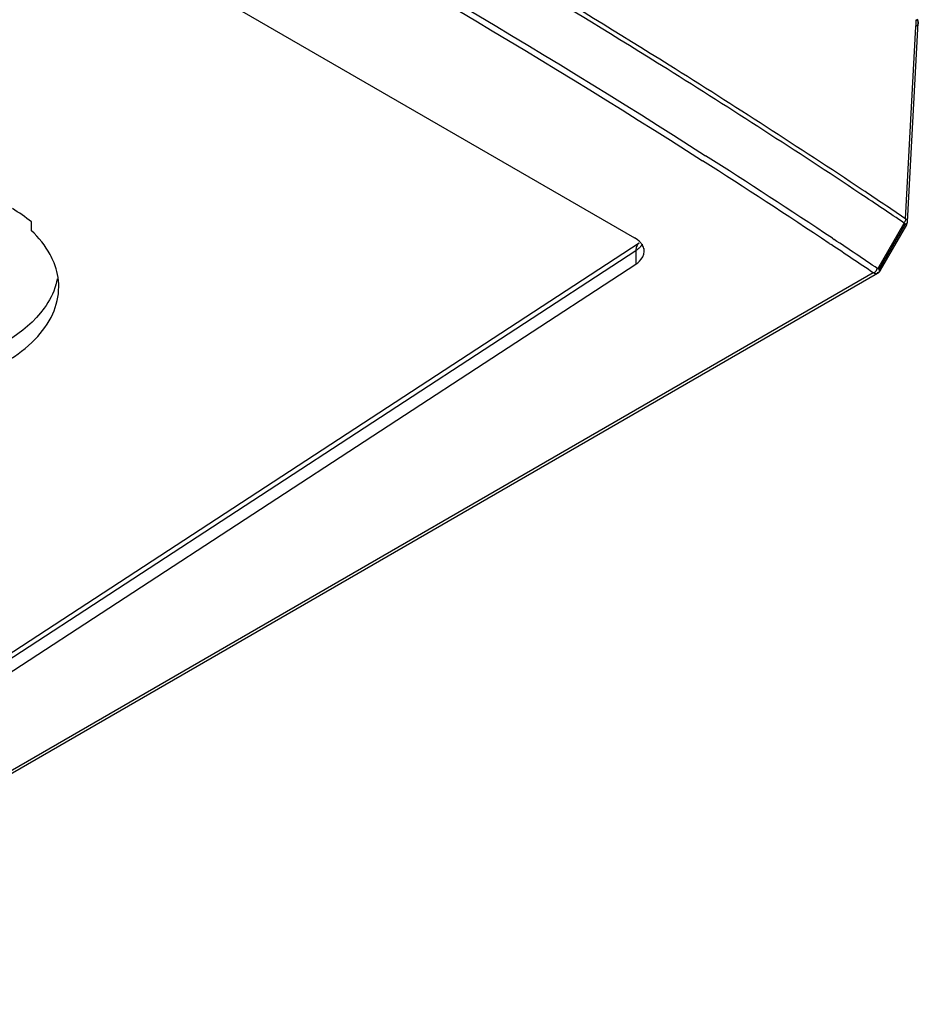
# Model space of a CAD drawing. Header units: millimetres. Extents: x 0 to 594, y 0 to 420.
# Tile 38 of 61: x 547 to 558, y 95 to 107. Entities that reach past the tile are written whole.
import ezdxf

# ---------------------------------------------------------------- set-up
doc = ezdxf.new("R2010")
doc.units = ezdxf.units.MM
doc.header["$LTSCALE"] = 32.67
doc.layers.get('0').update_dxf_attribs({"linetype": 'CONTINUOUS'})

msp = doc.modelspace()

# ---------------------------------------------------------------- linework, layer by layer
at = {"color": 6, "linetype": 'CONTINUOUS'}
for p, q in [((544.6685, 109.9191), (554.2514, 104.3864)), ((557.5481, 104.5795), (557.6764, 106.979)), ((557.5372, 104.5429), (557.5481, 104.5793)), ((557.1873, 104.0137), (557.506, 104.5646)), ((557.2201, 103.9948), (557.5372, 104.5429)), ((542.0001, 96.2921), (554.3086, 104.3243)), ((554.3686, 104.2231), (554.3686, 104.2589)), ((541.9596, 96.0378), (554.2681, 104.07)), ((541.9017, 95.1353), (557.1835, 103.9583))]:
    msp.add_line(p, q, dxfattribs=at)
at = {"color": 9, "linetype": 'CONTINUOUS'}
for p, q in [((557.6482, 106.9386), (557.6494, 106.9617)), ((557.6494, 106.9617), (557.6504, 106.9804)), ((557.6504, 106.9804), (557.6525, 107.0188)), ((557.5239, 104.6152), (557.6482, 106.9386)), ((556.9836, 104.9145), (556.9728, 104.9217)), ((557.5481, 104.5792), (557.5481, 104.5795)), ((557.2042, 104.004), (557.5191, 104.5484)), ((556.6404, 104.3801), (556.6626, 104.3654)), ((541.9596, 96.2011), (554.2681, 104.2333)), ((554.2681, 104.2333), (554.2681, 104.07)), ((556.6024, 104.3191), (556.6246, 104.3043)), ((557.2201, 103.9948), (557.1873, 104.0137)), ((557.2042, 104.004), (557.2201, 103.9948)), ((557.1335, 103.9632), (541.8517, 95.1403)), ((557.1835, 103.9582), (557.1759, 103.955))]:
    msp.add_line(p, q, dxfattribs=at)
at = {"color": 7, "linetype": 'CONTINUOUS'}
msp.add_line((546.9705, 104.4724), (546.9705, 104.5775), dxfattribs=at)
at = {"color": 9, "linetype": 'CONTINUOUS'}
msp.add_lwpolyline([(554.2701, 104.2589), (554.269, 104.2506), (554.2684, 104.2421), (554.2681, 104.2333)], dxfattribs=at)
for centre, radius, start, end in [((501.9119, 22.0985), 98.7485, 56.369425, 57.429271), ((502.2368, 22.5837), 98.2365, 56.371724, 57.437166), ((503.5313, 24.5905), 96.5358, 55.99247, 56.366091), ((503.5245, 24.5559), 96.5163, 55.992682, 56.365926), ((503.4802, 24.4608), 95.9849, 55.976268, 56.35334), ((554.3972, 104.2381), 0.1287, 165.80771, 170.72437), ((554.3495, 104.2617), 0.0748, 123.15776, 134.48456), ((503.0757, 23.8553), 96.6412, 55.988025, 56.351293)]:
    msp.add_arc(centre, radius, start, end, dxfattribs=at)
at = {"color": 7, "linetype": 'CONTINUOUS'}
msp.add_arc((546.5047, 104.0483), 0.7962, 343.18059, 348.74186, dxfattribs=at)
at = {"color": 9, "linetype": 'CONTINUOUS'}
for points, knots in [([(556.9728, 104.9217), (556.2036, 105.4333), (553.025, 107.4825), (549.7331, 109.3545), (547.1988, 110.6753)], [0, 0, 0, 0, 0.2442685, 1, 1, 1, 1]), ([(557.001, 104.9655), (556.2309, 105.4778), (553.0483, 107.5301), (549.7521, 109.4047), (547.2143, 110.7273)], [0, 0, 0, 0, 0.2442615, 1, 1, 1, 1]), ([(546.5589, 110.2917), (547.3035, 109.9067), (550.208, 108.3652), (553.0453, 106.6963), (555.11, 105.3776)], [0, 0, 0, 0, 0.2549251, 1, 1, 1, 1]), ([(546.5274, 110.2294), (547.2715, 109.8446), (550.1739, 108.3035), (553.009, 106.6348), (555.0722, 105.3166)], [0, 0, 0, 0, 0.2549291, 1, 1, 1, 1]), ([(557.6525, 107.0188), (557.6551, 107.017), (557.6601, 107.0132), (557.6644, 107.0088), (557.6663, 107.0065)], [0, 0, 0, 0, 0.5162069, 1, 1, 1, 1]), ([(557.6663, 107.0065), (557.6681, 107.0044), (557.6711, 107.0002), (557.6734, 106.9955), (557.6743, 106.9931)], [0, 0, 0, 0, 0.5143303, 1, 1, 1, 1]), ([(557.6764, 106.979), (557.6763, 106.9764), (557.6754, 106.9712), (557.6735, 106.9664), (557.6723, 106.964)], [0, 0, 0, 0, 0.4904693, 1, 1, 1, 1]), ([(557.6743, 106.9931), (557.6751, 106.9908), (557.6763, 106.9862), (557.6765, 106.9813), (557.6764, 106.979)], [0, 0, 0, 0, 0.5045019, 1, 1, 1, 1]), ([(557.5151, 104.5813), (557.5137, 104.5792), (557.5106, 104.5752), (557.5068, 104.5718), (557.5047, 104.5702)], [0, 0, 0, 0, 0.4823278, 1, 1, 1, 1]), ([(557.5458, 104.5915), (557.5439, 104.596), (557.5374, 104.6051), (557.5289, 104.6119), (557.5239, 104.6152)], [0, 0, 0, 0, 0.4556107, 1, 1, 1, 1]), ([(557.5441, 104.5673), (557.5453, 104.5692), (557.5471, 104.573), (557.5479, 104.5772), (557.5481, 104.5792)], [0, 0, 0, 0, 0.5101968, 1, 1, 1, 1]), ([(557.5481, 104.5795), (557.5482, 104.5815), (557.5479, 104.5856), (557.5467, 104.5896), (557.5458, 104.5915)], [0, 0, 0, 0, 0.4866589, 1, 1, 1, 1]), ([(557.506, 104.5646), (557.511, 104.5616), (557.5196, 104.5564), (557.5281, 104.551), (557.5315, 104.5485)], [0, 0, 0, 0, 0.5809434, 1, 1, 1, 1]), ([(557.5191, 104.5484), (557.5245, 104.5506), (557.5339, 104.5556), (557.5416, 104.5632), (557.5441, 104.5673)], [0, 0, 0, 0, 0.5441866, 1, 1, 1, 1]), ([(557.5372, 104.5429), (557.5363, 104.5414), (557.5281, 104.5458), (557.5234, 104.5467), (557.5191, 104.5484)], [0, 0, 0, 0, 0.2740339, 1, 1, 1, 1]), ([(557.5315, 104.5485), (557.5331, 104.5474), (557.5347, 104.546), (557.5376, 104.5436), (557.5372, 104.5429)], [0, 0, 0, 0, 0.7233381, 1, 1, 1, 1]), ([(557.1716, 103.993), (557.1733, 103.9957), (557.1763, 104.0017), (557.178, 104.0082), (557.1785, 104.0116)], [0, 0, 0, 0, 0.4826276, 1, 1, 1, 1]), ([(557.1485, 103.9564), (557.1464, 103.9576), (557.142, 103.9609), (557.1383, 103.965), (557.1365, 103.9673)], [0, 0, 0, 0, 0.4527905, 1, 1, 1, 1]), ([(557.1759, 103.955), (557.1717, 103.9538), (557.1625, 103.9515), (557.1528, 103.9539), (557.1485, 103.9564)], [0, 0, 0, 0, 0.4685877, 1, 1, 1, 1]), ([(557.1913, 103.9644), (557.19, 103.9641), (557.1869, 103.9638), (557.1839, 103.9644), (557.1823, 103.9649)], [0, 0, 0, 0, 0.4543636, 1, 1, 1, 1])]:
    msp.add_open_spline(points, degree=3, knots=knots, dxfattribs=at)
for points in [[(557.6723, 106.964), (557.6669, 106.9533), (557.6572, 106.9448), (557.647, 106.9386)], [(557.5239, 104.6152), (557.5232, 104.6035), (557.5214, 104.5911), (557.5151, 104.5813)], [(554.3176, 104.2738), (554.3028, 104.2585), (554.286, 104.245), (554.2681, 104.2333)], [(554.2971, 104.3151), (554.2848, 104.303), (554.2766, 104.2864), (554.2724, 104.2697)], [(554.3453, 104.309), (554.3375, 104.2963), (554.328, 104.2845), (554.3176, 104.2738)], [(557.1335, 103.9632), (557.1479, 103.9705), (557.1631, 103.9794), (557.1716, 103.993)], [(557.2042, 104.004), (557.2042, 103.9902), (557.2047, 103.9683), (557.1913, 103.9644)]]:
    msp.add_open_spline(points, degree=3, dxfattribs=at)
at = {"color": 6, "linetype": 'CONTINUOUS'}
for points in [[(557.6764, 106.979), (557.6772, 106.9944), (557.674, 107.0106), (557.6671, 107.0244)], [(554.3219, 104.3311), (554.3017, 104.3531), (554.2773, 104.3714), (554.2514, 104.3864)], [(554.3686, 104.2231), (554.3686, 104.245), (554.3628, 104.2674), (554.3529, 104.287)]]:
    msp.add_open_spline(points, degree=3, dxfattribs=at)
at = {"color": 7, "linetype": 'CONTINUOUS'}
for points in [[(546.9705, 104.5775), (546.898, 104.6369), (546.8204, 104.6903), (546.7399, 104.7384)], [(547.3002, 103.7955), (547.3002, 103.893), (547.2801, 103.9921), (547.2444, 104.0829)]]:
    msp.add_open_spline(points, degree=3, dxfattribs=at)
for points, knots in [([(547.2444, 104.0829), (547.2306, 104.1178), (547.1624, 104.2624), (547.0591, 104.3887), (546.9705, 104.4724)], [0, 0, 0, 0, 0.2354893, 1, 1, 1, 1]), ([(547.2669, 103.818), (547.2366, 103.7179), (546.9968, 103.2674), (546.5036, 103.0183), (546.1269, 102.8998)], [0, 0, 0, 0, 0.2093326, 1, 1, 1, 1]), ([(546.2268, 102.6882), (546.3813, 102.743), (546.6642, 102.8706), (547.0137, 103.1328), (547.2435, 103.445), (547.3002, 103.6835), (547.3002, 103.7955)], [0, 0, 0, 0, 0.3011855, 0.5657267, 0.7944542, 1, 1, 1, 1])]:
    msp.add_open_spline(points, degree=3, knots=knots, dxfattribs=at)
at = {"color": 6, "linetype": 'CONTINUOUS'}
for points, knots in [([(554.2681, 104.07), (554.2833, 104.0799), (554.3325, 104.1172), (554.3686, 104.1788), (554.3686, 104.2231)], [0, 0, 0, 0, 0.2896733, 1, 1, 1, 1]), ([(554.3428, 104.3045), (554.3397, 104.3091), (554.3331, 104.3183), (554.3258, 104.3268), (554.3219, 104.3311)], [0, 0, 0, 0, 0.4912906, 1, 1, 1, 1]), ([(554.3529, 104.287), (554.3514, 104.2899), (554.3482, 104.2959), (554.3446, 104.3016), (554.3428, 104.3045)], [0, 0, 0, 0, 0.4947739, 1, 1, 1, 1]), ([(557.2201, 103.9948), (557.2174, 103.9902), (557.2118, 103.9811), (557.2051, 103.9726), (557.2013, 103.9686)], [0, 0, 0, 0, 0.4925923, 1, 1, 1, 1]), ([(557.2013, 103.9686), (557.1988, 103.966), (557.1936, 103.9612), (557.1875, 103.9574), (557.1843, 103.956)], [0, 0, 0, 0, 0.5105496, 1, 1, 1, 1])]:
    msp.add_open_spline(points, degree=3, knots=knots, dxfattribs=at)

doc.saveas('drawing.dxf')
